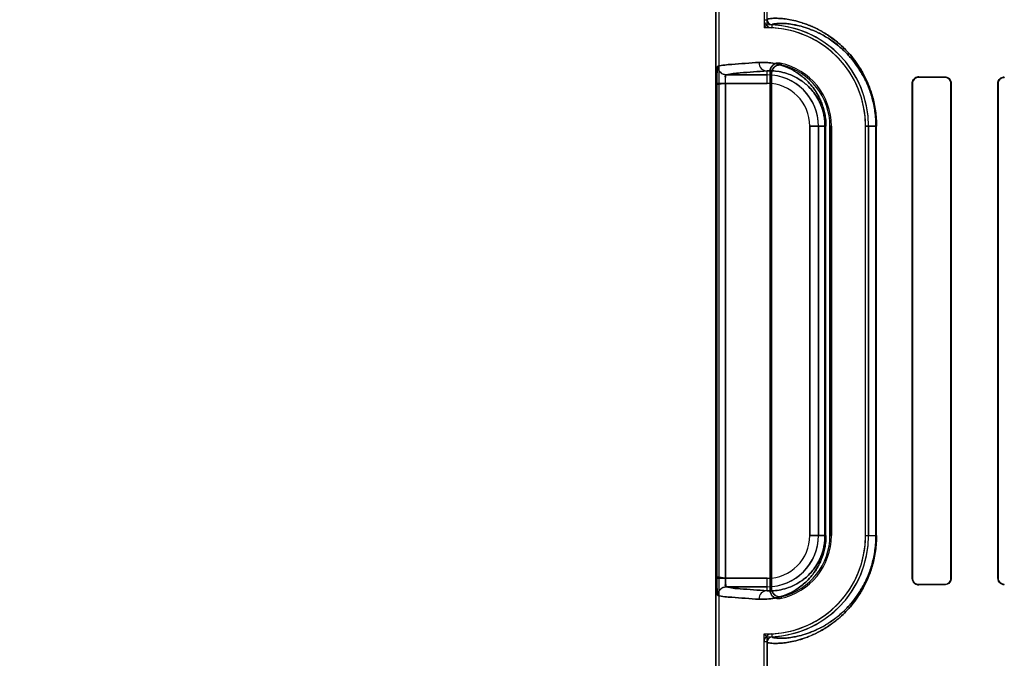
# Model space of a CAD drawing. Header units: millimetres. Extents: x 0 to 297, y 0 to 210.
# Tile 130 of 256: x 55.967 to 56.313, y 157.029 to 157.253. Entities that reach past the tile are written whole.
import ezdxf

# ---------------------------------------------------------------- set-up
doc = ezdxf.new("R2010")
doc.units = ezdxf.units.MM
doc.header["$LTSCALE"] = 16.335
doc.layers.get('0').update_dxf_attribs({"linetype": 'CONTINUOUS'})
for name, color, linetype in [('AXES_REF', 7, 'CONTINUOUS'), ('INTFCLR_1', 7, 'CONTINUOUS'), ('INTFCLR_72935', 7, 'CONTINUOUS')]:
    doc.layers.add(name, color=color, linetype=linetype)

msp = doc.modelspace()

# ---------------------------------------------------------------- linework, layer by layer
at = {"color": 7, "linetype": 'Continuous'}
for radius in [5.8174969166, 5.817, 5.7797484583]:
    msp.add_circle((57.454730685, 154.8339782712), radius, dxfattribs=at)
msp.add_arc((57.454730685, 154.8339782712), 5.76, 278.2771290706, 261.7228709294, dxfattribs=at)
at = {"layer": 'AXES_REF', "color": 9, "linetype": 'Continuous'}
for radius in [5.3067073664, 3.5571461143]:
    msp.add_circle((57.454730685, 154.8339782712), radius, dxfattribs=at)
at = {"layer": 'AXES_REF', "color": 7, "linetype": 'Continuous'}
msp.add_arc((57.454730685, 154.8339782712), 5.892, 143.2753836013, 36.7246163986, dxfattribs=at)
at = {"layer": 'INTFCLR_1', "color": 6, "linetype": 'Continuous'}
for p, q in [((56.2116317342, 158.5359697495), (56.2116317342, 156.9339697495)), ((56.2126896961, 158.5359798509), (56.2126896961, 156.9339697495)), ((56.23068969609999, 157.2351904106), (56.23068969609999, 157.0527490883)), ((56.23121462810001, 157.0534073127), (56.23121462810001, 157.2345321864)), ((56.2806607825, 157.0569697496), (56.2806607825, 157.2309697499)), ((56.2807695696, 157.0569697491), (56.2807695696, 157.2309697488)), ((56.2942991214, 157.2309697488), (56.2942991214, 157.0569697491)), ((56.29439750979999, 157.2309697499), (56.29439750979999, 157.0569697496)), ((56.3107968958, 157.0569697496), (56.3107968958, 157.2309697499)), ((56.3108878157, 157.0569697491), (56.3108878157, 157.2309697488)), ((56.25173739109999, 157.2159697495), (56.25173739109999, 157.0719697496)), ((56.25226232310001, 157.0719697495), (56.25226232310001, 157.2159697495)), ((56.26426232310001, 157.0719697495), (56.26426232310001, 157.2159697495)), ((56.265320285, 157.2159697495), (56.265320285, 157.0719697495)), ((56.2285737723, 156.9339697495), (56.2285737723, 157.0345241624)), ((56.2296317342, 157.0345241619), (56.2296317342, 156.9339697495))]:
    msp.add_line(p, q, dxfattribs=at)
at = {"layer": 'INTFCLR_1', "color": 9, "linetype": 'Continuous'}
for p, q in [((56.2285737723, 157.2534152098), (56.2296317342, 157.2534152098)), ((56.23134532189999, 157.2516171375), (56.2312945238, 157.2505603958)), ((56.2152981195, 157.2340212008), (56.2296317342, 157.2340212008)), ((56.2296317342, 157.2310216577), (56.2296317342, 157.2353678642)), ((56.2119781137, 157.2310216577), (56.2119781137, 157.0569178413)), ((56.2296317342, 157.2310216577), (56.2119781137, 157.2310216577)), ((56.21497497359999, 157.0569178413), (56.21497497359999, 157.2310216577)), ((56.28076956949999, 157.2309697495), (56.2806607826, 157.2309697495)), ((56.2830629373, 157.233359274), (56.2830629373, 157.2332528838)), ((56.2920629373, 157.2332148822), (56.2920629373, 157.2333150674)), ((56.29439750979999, 157.2309697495), (56.2942991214, 157.2309697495)), ((56.3108878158, 157.2309697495), (56.3107968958, 157.2309697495)), ((56.3130629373, 157.2332271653), (56.3130629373, 157.2331374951)), ((56.2446836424, 157.0719697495), (56.2446836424, 157.2159697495)), ((56.2503559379, 157.2159697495), (56.2446836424, 157.2159697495)), ((56.2476831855, 157.2159697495), (56.2476831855, 157.0719697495)), ((56.2500053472, 157.2159697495), (56.2500053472, 157.0719697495)), ((56.2503559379, 157.0719697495), (56.2503559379, 157.2159697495)), ((56.25226232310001, 157.2159697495), (56.25173739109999, 157.2159697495)), ((56.26426232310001, 157.2159697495), (56.2681525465, 157.2159697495)), ((56.2679312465, 157.2159697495), (56.2679312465, 157.0719697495)), ((56.2681525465, 157.0719697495), (56.2681525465, 157.2159697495)), ((56.2446836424, 157.0719697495), (56.2503559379, 157.0719697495)), ((56.25173739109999, 157.0719697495), (56.25226232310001, 157.0719697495)), ((56.26426232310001, 157.0719697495), (56.2681525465, 157.0719697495)), ((56.2806607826, 157.0569697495), (56.28076956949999, 157.0569697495)), ((56.2942991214, 157.0569697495), (56.29439750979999, 157.0569697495)), ((56.3107968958, 157.0569697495), (56.3108878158, 157.0569697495)), ((56.21497497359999, 157.0569178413), (56.2296317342, 157.0569178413)), ((56.2296317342, 157.0539182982), (56.2152981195, 157.0539182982)), ((56.2296317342, 157.0525716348), (56.2296317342, 157.0569178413)), ((56.2830629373, 157.0546866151), (56.2830629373, 157.054580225)), ((56.2920629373, 157.0546244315), (56.2920629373, 157.0547246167)), ((56.3130629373, 157.0548020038), (56.3130629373, 157.0547123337)), ((56.2312944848, 157.0373791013), (56.2313452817, 157.0363223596)), ((56.2296317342, 157.0345242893), (56.2285737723, 157.0345242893))]:
    msp.add_line(p, q, dxfattribs=at)
at = {"layer": 'INTFCLR_1', "color": 7, "linetype": 'Continuous'}
for p, q in [((56.21497497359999, 157.0569178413), (56.21197682, 157.0574974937)), ((56.2119781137, 157.0569178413), (56.21497497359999, 157.0569178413))]:
    msp.add_line(p, q, dxfattribs=at)
for points in [[(56.2823319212, 157.2331361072), (56.2824069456, 157.2331596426), (56.2824836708, 157.2331808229), (56.2825620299, 157.2331995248), (56.2826419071, 157.2332156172), (56.2827232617, 157.233228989), (56.28280613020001, 157.2332395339), (56.28289045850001, 157.233247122), (56.2829760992, 157.2332516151), (56.2830629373, 157.2332528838)], [(56.2830629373, 157.0546866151), (56.2829812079, 157.0546877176), (56.2828987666, 157.0546917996), (56.2828157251, 157.0546989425), (56.2827315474, 157.0547093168), (56.2826470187, 157.0547229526), (56.2825642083, 157.0547394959), (56.2824838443, 157.0547586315), (56.2824053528, 157.0547803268), (56.2823288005, 157.0548044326)]]:
    msp.add_lwpolyline(points, dxfattribs=at)
at = {"layer": 'INTFCLR_1', "color": 6, "linetype": 'Continuous'}
for centre, radius, start, end in [((56.2314318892, 157.2534152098), 0.0028581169, 179.999984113, 267.2452071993), ((56.2314318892, 157.2534152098), 0.001800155, 180, 267.24443316), ((56.2296317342, 157.2159697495), 0.03568855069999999, 2.350000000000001e-08, 87.2478819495), ((56.2296317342, 157.2159697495), 0.0346305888, 1.4556e-06, 87.24788270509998), ((56.2296317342, 157.2159697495), 0.0226305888, 2.2274e-06, 78.1110819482), ((56.2296317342, 157.2159697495), 0.0221056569, 1.409e-07, 76.16476393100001), ((56.2296317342, 157.0719697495), 0.0346305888, 272.751989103, 359.9999986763), ((56.2296317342, 157.0719697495), 0.03568855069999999, 272.7520534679, 360), ((56.2296317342, 157.0719697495), 0.0226305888, 281.8889180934, 359.9999979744), ((56.2296317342, 157.0719697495), 0.0221056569, 283.8352360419, 2.366e-07), ((56.2314318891, 157.0345242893), 0.0028581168, 92.7563437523, 180.000016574), ((56.2314318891, 157.0345242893), 0.0018001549, 92.75634638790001, 180)]:
    msp.add_arc(centre, radius, start, end, dxfattribs=at)
at = {"layer": 'INTFCLR_1', "color": 9, "linetype": 'Continuous'}
for centre, radius, start, end in [((56.19201062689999, 157.1987404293), 0.05777741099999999, 42.0440516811, 42.95981976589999), ((56.2296317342, 157.2159697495), 0.0180514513, 4.199999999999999e-09, 90.00000000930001), ((56.19220081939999, 157.2039572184), 0.049567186, 38.0856590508, 39.0588528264), ((56.2296317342, 157.2159697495), 0.0150519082, 2.598e-07, 89.99999993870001), ((56.2296317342, 157.0719697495), 0.0180514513, 269.9999999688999, 360), ((56.2296317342, 157.0719697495), 0.0150519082, 270.0000000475, 359.9999997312), ((56.19220081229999, 157.0839822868), 0.0495671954, 320.9411467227, 321.9143403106), ((56.1920105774, 157.0891991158), 0.0577774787, 317.0401802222, 317.9559472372)]:
    msp.add_arc(centre, radius, start, end, dxfattribs=at)
at = {"layer": 'INTFCLR_1', "color": 6, "linetype": 'Continuous'}
for centre, major_axis, start_param, end_param in [((56.5425629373, 157.2339697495), (0.312931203, 0), -2.5485709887, -2.4989177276), ((56.5425629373, 157.2339697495), (0.330931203, 0), -2.4721230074, -2.4294368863), ((56.5425629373, 157.0539697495), (0.330931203, 0), 2.4294368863, 2.4721230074), ((56.5425629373, 157.0539697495), (0.312931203, 0), 2.4989177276, 2.5485709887)]:
    msp.add_ellipse(centre, major_axis=major_axis, ratio=0.0034906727, start_param=start_param, end_param=end_param, dxfattribs=at)
at = {"layer": 'INTFCLR_1', "color": 9, "linetype": 'Continuous'}
for points, knots in [([(56.2296317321, 157.2534153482), (56.2296317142, 157.25349852), (56.2299255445, 157.2536642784), (56.2308105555, 157.2538389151), (56.23230026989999, 157.25393599), (56.2341959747, 157.2538768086), (56.2361955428, 157.2536825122), (56.2385597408, 157.2532821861), (56.2407522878, 157.2527332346), (56.2426814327, 157.2521200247), (56.2448732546, 157.2513114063), (56.2478326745, 157.2499601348), (56.2508378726, 157.248170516), (56.2533633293, 157.2463424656), (56.25538617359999, 157.2446621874), (56.25744550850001, 157.2426846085), (56.2595156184, 157.2403614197), (56.26118051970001, 157.2381400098), (56.2624793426, 157.236135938), (56.2638069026, 157.233849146), (56.265012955, 157.2313313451), (56.26605715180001, 157.2285848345), (56.2667684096, 157.2263096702), (56.2673617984, 157.2238809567), (56.26796580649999, 157.2204349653), (56.2681525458, 157.2177647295), (56.2681525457, 157.2159697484)], [0, 0, 0, 0, 0.0041251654, 0.0132567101, 0.04827247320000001, 0.0750913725, 0.1081005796, 0.1475768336, 0.1940064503, 0.2200398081, 0.2479521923, 0.3098400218, 0.3811074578, 0.4210144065, 0.464380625, 0.5114269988, 0.5624909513, 0.6185507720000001, 0.6489188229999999, 0.6808977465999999, 0.7496560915, 0.7870631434, 0.8265668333, 0.8678076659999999, 0.9109723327, 1, 1, 1, 1]), ([(56.23134532, 157.2516171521), (56.2313444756, 157.2518662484), (56.2326654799, 157.2520211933), (56.2337980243, 157.2521525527), (56.2356954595, 157.2520996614), (56.2375616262, 157.2519246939), (56.2398159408, 157.2515504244), (56.24189369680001, 157.2510334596), (56.2437255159, 157.2504535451), (56.24580687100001, 157.2496872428), (56.248618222, 157.2484037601), (56.251472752, 157.2467012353), (56.2538720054, 157.2449605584), (56.2557943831, 157.2433593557), (56.257751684, 157.2414739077), (56.2597194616, 157.239258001), (56.2613019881, 157.2371387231), (56.2625366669, 157.2352263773), (56.263799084, 157.2330433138), (56.2649458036, 157.2306396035), (56.2659386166, 157.2280174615), (56.26661497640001, 157.2258448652), (56.2671792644, 157.2235254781), (56.2677536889, 157.2202342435), (56.2679312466, 157.2176841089), (56.2679312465, 157.2159697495)], [0, 0, 0, 0, 0.0129830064, 0.0479078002, 0.0746296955, 0.1075211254, 0.1468646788, 0.1931532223, 0.219115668, 0.2469589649, 0.3087206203, 0.3798923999, 0.4197701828, 0.4631247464, 0.5101820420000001, 0.5612851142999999, 0.6174192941, 0.6478406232, 0.6798849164, 0.7488132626, 0.7863275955, 0.8259541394, 0.8673319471, 0.9106473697, 1, 1, 1, 1]), ([(56.2123042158, 157.2370207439), (56.2138943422, 157.2374515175), (56.2187641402, 157.2378181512), (56.2235762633, 157.238191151), (56.2267689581, 157.2383674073)], [0, 0, 0, 0, 0.3400295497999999, 1, 1, 1, 1]), ([(56.2267689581, 157.2383674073), (56.2276775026, 157.2384175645), (56.2295802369, 157.2384041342), (56.2325434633, 157.2379992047), (56.23572086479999, 157.2371014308), (56.2384433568, 157.2358528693), (56.2406753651, 157.2344636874), (56.2424329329, 157.2331257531), (56.244189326, 157.231480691), (56.2459125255, 157.2294619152), (56.2472347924, 157.2274562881), (56.2482107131, 157.2255873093), (56.24890509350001, 157.2239707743), (56.2495066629, 157.2221825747), (56.2499783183, 157.2202351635), (56.2502849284, 157.2181452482), (56.250355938, 157.2167056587), (56.2503559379, 157.2159697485)], [0, 0, 0, 0, 0.0750554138, 0.1564841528, 0.2459854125, 0.3464640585, 0.4023384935, 0.4625915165, 0.5283646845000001, 0.6004622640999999, 0.6810443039, 0.7258982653, 0.7742486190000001, 0.8260106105, 0.8813405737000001, 0.9392984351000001, 1, 1, 1, 1]), ([(56.2267689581, 157.2383674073), (56.2267727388, 157.2376082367), (56.2273555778, 157.2360503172), (56.2288970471, 157.2353718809), (56.2296317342, 157.2353678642)], [0, 0, 0, 0, 0.5081941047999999, 1, 1, 1, 1]), ([(56.2296317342, 157.2353678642), (56.22646793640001, 157.2351916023), (56.221699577, 157.2348187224), (56.2168731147, 157.2344518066), (56.2152981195, 157.2340212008)], [0, 0, 0, 0, 0.659940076, 1, 1, 1, 1]), ([(56.2296317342, 157.2353678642), (56.2304116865, 157.2354177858), (56.2320471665, 157.2354198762), (56.234598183, 157.2350869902), (56.2373383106, 157.2343248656), (56.2396891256, 157.2332529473), (56.2416177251, 157.2320548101), (56.24313882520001, 157.2308972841), (56.2446595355, 157.2294711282), (56.2461529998, 157.2277175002), (56.2472984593, 157.2259741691), (56.2481444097, 157.224348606), (56.2487466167, 157.2229414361), (56.2492684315, 157.2213837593), (56.2496777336, 157.219686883), (56.24994371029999, 157.2178658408), (56.2500053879, 157.2166112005), (56.2500053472, 157.2159697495)], [0, 0, 0, 0, 0.0744477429, 0.1553151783, 0.2443339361, 0.3444117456, 0.4002041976, 0.4603600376, 0.5261873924, 0.5984175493, 0.6792891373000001, 0.724268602, 0.7728488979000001, 0.8249350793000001, 0.8805719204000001, 0.9388974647, 1, 1, 1, 1]), ([(56.2503559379, 157.0719697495), (56.2503559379, 157.0712418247), (56.2502858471, 157.0698052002), (56.2499817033, 157.0677214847), (56.2495110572, 157.0657728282), (56.2489134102, 157.0639909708), (56.2482232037, 157.062379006), (56.2474683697, 157.0609281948), (56.2466676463, 157.0596221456), (56.24558988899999, 157.0580997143), (56.2441923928, 157.0564622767), (56.2424393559, 157.054819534), (56.2406892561, 157.0534855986), (56.2384634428, 157.0520977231), (56.23574565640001, 157.0508471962), (56.23303170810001, 157.0500768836), (56.2309789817, 157.0497263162), (56.2290825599, 157.0495319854), (56.2276797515, 157.0495218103), (56.2267689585, 157.0495720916)], [0, 0, 0, 0, 0.0600375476, 0.1184073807, 0.1734336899, 0.2251567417, 0.2732358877, 0.317912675, 0.3599266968, 0.3994875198, 0.4716710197, 0.5370331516, 0.5972817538, 0.6528632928, 0.7531314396, 0.8428522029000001, 0.8846845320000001, 0.924765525, 1, 1, 1, 1]), ([(56.2681525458, 157.0719697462), (56.2681525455, 157.070176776), (56.2679662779, 157.0675102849), (56.2673641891, 157.0640707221), (56.2667735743, 157.0616491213), (56.2660654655, 157.0593789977), (56.2650253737, 157.0566371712), (56.263823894, 157.054123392), (56.2625011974, 157.051839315), (56.26120253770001, 157.0498304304), (56.25983515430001, 157.048002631), (56.2584219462, 157.0463504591), (56.2570711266, 157.0448955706), (56.25481524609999, 157.042728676), (56.2516038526, 157.0402265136), (56.2483661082, 157.0382959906), (56.2459411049, 157.0371154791), (56.2437837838, 157.0361990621), (56.2412908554, 157.0353405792), (56.2385446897, 157.0346538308), (56.2361719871, 157.0342536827), (56.2341689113, 157.0340607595), (56.2322785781, 157.0340040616), (56.2307989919, 157.0341022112), (56.2299206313, 157.0342768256), (56.229631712, 157.0344419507), (56.22963173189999, 157.0345241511)], [0, 0, 0, 0, 0.08893025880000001, 0.1320108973, 0.1731077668, 0.21246825, 0.2498811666, 0.3184911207, 0.3503407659, 0.3807521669, 0.4370994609, 0.4633826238, 0.4885643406, 0.5355429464, 0.6183983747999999, 0.6898525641, 0.722078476, 0.7521177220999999, 0.8060655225, 0.8526625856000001, 0.8923367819, 0.9253917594, 0.9521384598, 0.9869002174, 0.9959229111, 1, 1, 1, 1]), ([(56.2500053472, 157.0719697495), (56.2500053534, 157.0713352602), (56.2499445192, 157.0700831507), (56.2496806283, 157.0682673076), (56.2492722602, 157.066569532), (56.2487538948, 157.0650177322), (56.2481552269, 157.0636143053), (56.2473091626, 157.0619822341), (56.2461596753, 157.0602297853), (56.2446620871, 157.0584712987), (56.2431442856, 157.0570471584), (56.2416297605, 157.0558931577), (56.2397064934, 157.0546961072), (56.2373595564, 157.0536224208), (56.2346155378, 157.0528555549), (56.2320557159, 157.0525197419), (56.23041361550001, 157.0525215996), (56.2296317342, 157.0525716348)], [0, 0, 0, 0, 0.0604394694, 0.1191901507, 0.1745415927, 0.2265538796, 0.274859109, 0.3197301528, 0.4015414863, 0.4738574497, 0.5392651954, 0.5994277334, 0.6549322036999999, 0.7548092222, 0.844057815, 0.9253680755, 1, 1, 1, 1]), ([(56.2679312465, 157.0719697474), (56.2679312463, 157.0702573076), (56.2677541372, 157.067710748), (56.2671815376, 157.0644256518), (56.2666198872, 157.0621130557), (56.2659465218, 157.0599452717), (56.26495761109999, 157.0573275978), (56.2638152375, 157.0549277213), (56.2625574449, 157.0527472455), (56.2613229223, 157.050830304), (56.2600230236, 157.0490863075), (56.25867945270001, 157.0475101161), (56.2573956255, 157.0461227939), (56.2552522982, 157.0440575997), (56.2522011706, 157.0416740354), (56.2491245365, 157.0398367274), (56.2468207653, 157.0387149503), (56.2447724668, 157.0378454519), (56.2424046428, 157.0370326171), (56.2398016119, 157.0363857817), (56.23753925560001, 157.0360117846), (56.2356697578, 157.0358379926), (56.23377805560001, 157.0357880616), (56.2326516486, 157.0359182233), (56.23134447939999, 157.0360762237), (56.23134531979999, 157.0363223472)], [0, 0, 0, 0, 0.0892547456, 0.1324857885, 0.1737191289, 0.2132020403, 0.2507223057, 0.3195020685, 0.3514169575, 0.3818818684, 0.4383041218, 0.4646109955, 0.4898084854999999, 0.536797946, 0.6196125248, 0.6909709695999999, 0.7231361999, 0.7531094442, 0.8069168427, 0.8533721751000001, 0.8929128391, 0.9258497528, 0.9524996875, 0.9871716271, 1, 1, 1, 1]), ([(56.2152981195, 157.0539182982), (56.21687313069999, 157.0534877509), (56.2216995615, 157.0531207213), (56.22646793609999, 157.0527478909), (56.2296317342, 157.0525716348)], [0, 0, 0, 0, 0.3400599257, 1, 1, 1, 1]), ([(56.2267689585, 157.0495720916), (56.22357626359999, 157.049748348), (56.2187641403, 157.0501213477), (56.2138943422, 157.0504879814), (56.21230421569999, 157.0509187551)], [0, 0, 0, 0, 0.6599704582, 1, 1, 1, 1]), ([(56.2296317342, 157.0525716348), (56.22889704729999, 157.052567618), (56.2273555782, 157.0518891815), (56.2267727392, 157.0503312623), (56.2267689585, 157.0495720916)], [0, 0, 0, 0, 0.4918058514, 1, 1, 1, 1])]:
    msp.add_open_spline(points, degree=3, knots=knots, dxfattribs=at)
at = {"layer": 'INTFCLR_1', "color": 7, "linetype": 'Continuous'}
for points, knots in [([(56.2123409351, 157.2370587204), (56.21222276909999, 157.2371994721), (56.2121172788, 157.2359479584), (56.2120463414, 157.2352051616), (56.2119883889, 157.233111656), (56.2119781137, 157.2317801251), (56.2119781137, 157.2310216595)], [0, 0, 0, 0, 0.090819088, 0.3065073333, 0.6251820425, 1, 1, 1, 1]), ([(56.2119781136, 157.2310216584), (56.2119781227, 157.2315762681), (56.2119866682, 157.2326425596), (56.2120170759, 157.2346476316), (56.2121314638, 157.2360926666), (56.21230421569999, 157.2370207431)], [0, 0, 0, 0, 0.2766754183, 0.5320076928, 1, 1, 1, 1]), ([(56.2152981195, 157.2340212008), (56.21453430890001, 157.2340220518), (56.2129434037, 157.2346643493), (56.2123050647, 157.2362559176), (56.2123042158, 157.2370207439)], [0, 0, 0, 0, 0.4996677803, 1, 1, 1, 1]), ([(56.2123409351, 157.2370587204), (56.2123372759, 157.2362886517), (56.2129656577, 157.2346825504), (56.2145688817, 157.2340365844), (56.2153344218, 157.2340402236)], [0, 0, 0, 0, 0.5014745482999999, 1, 1, 1, 1]), ([(56.21497497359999, 157.2310216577), (56.2149749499, 157.2315237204), (56.21514005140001, 157.2323281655), (56.2147958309, 157.2339527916), (56.2152981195, 157.2340212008)], [0, 0, 0, 0, 0.4975901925, 1, 1, 1, 1]), ([(56.21497497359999, 157.2310216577), (56.2149749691, 157.2312146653), (56.2149788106, 157.2319692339), (56.2150468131, 157.2330247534), (56.21511619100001, 157.2336722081), (56.2152597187, 157.2340845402), (56.2153344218, 157.2340402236)], [0, 0, 0, 0, 0.1877948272, 0.7473227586, 0.9154867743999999, 1, 1, 1, 1]), ([(56.2807695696, 157.2309697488), (56.2807694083, 157.2314774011), (56.2811726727, 157.232685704), (56.2824042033, 157.2332418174), (56.2830629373, 157.233252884)], [0, 0, 0, 0, 0.4352004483, 1, 1, 1, 1]), ([(56.21197682, 157.0574974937), (56.21197509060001, 157.0571111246), (56.211979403, 157.0561601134), (56.2119919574, 157.0548670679), (56.2120208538, 157.0536545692), (56.21206773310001, 157.0525853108), (56.2121074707, 157.0516830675), (56.2122137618, 157.0511425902), (56.2122556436, 157.0509319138), (56.21230421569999, 157.0509187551)], [0, 0, 0, 0, 0.1753970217, 0.4315905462, 0.5876692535, 0.7243269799, 0.9227195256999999, 0.9771554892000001, 1, 1, 1, 1]), ([(56.2830629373, 157.0546866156), (56.28251324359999, 157.0546942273), (56.2813014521, 157.0551231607), (56.2807665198, 157.0563517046), (56.2807695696, 157.0569697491)], [0, 0, 0, 0, 0.4707545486, 1, 1, 1, 1]), ([(56.21230421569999, 157.0509187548), (56.2121883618, 157.0514196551), (56.2120282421, 157.0525965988), (56.2120016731, 157.0546062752), (56.2119781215, 157.0561003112), (56.2119781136, 157.0569178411)], [0, 0, 0, 0, 0.2545335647, 0.5924214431, 1, 1, 1, 1])]:
    msp.add_open_spline(points, degree=3, knots=knots, dxfattribs=at)
at = {"layer": 'INTFCLR_1', "color": 6, "linetype": 'Continuous'}
for points, knots in [([(56.2342939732, 157.2381148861), (56.23382405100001, 157.2382138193), (56.2328193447, 157.2381785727), (56.23125049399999, 157.2372936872), (56.2306896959, 157.2359716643), (56.2306896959, 157.2351904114)], [0, 0, 0, 0, 0.2757365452, 0.5514172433, 1, 1, 1, 1]), ([(56.23121462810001, 157.2345321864), (56.23121462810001, 157.2350220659), (56.2314649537, 157.2360144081), (56.2326942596, 157.2373783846), (56.23414317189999, 157.2376248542), (56.2349178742, 157.2374340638)], [0, 0, 0, 0, 0.2761842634, 0.5501881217, 1, 1, 1, 1]), ([(56.2806607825, 157.2309697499), (56.2806607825, 157.231444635), (56.2810234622, 157.2326918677), (56.28231979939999, 157.2333631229), (56.2830629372, 157.2333592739)], [0, 0, 0, 0, 0.3898786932, 1, 1, 1, 1]), ([(56.2920629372, 157.2333150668), (56.2925702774, 157.2333127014), (56.29379424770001, 157.2329095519), (56.29439750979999, 157.2316535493), (56.29439750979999, 157.2309697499)], [0, 0, 0, 0, 0.425931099, 1, 1, 1, 1]), ([(56.2920629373, 157.2332148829), (56.2925316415, 157.2332129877), (56.2937004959, 157.2328456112), (56.2942991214, 157.2316407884), (56.2942991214, 157.2309697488)], [0, 0, 0, 0, 0.4112384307, 1, 1, 1, 1]), ([(56.3107968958, 157.2309697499), (56.3107968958, 157.2314618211), (56.3111849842, 157.2326484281), (56.31240264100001, 157.233229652), (56.3130629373, 157.2332271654)], [0, 0, 0, 0, 0.4270071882, 1, 1, 1, 1]), ([(56.3108878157, 157.2309697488), (56.3108878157, 157.2315165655), (56.3113435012, 157.2326702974), (56.3125013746, 157.233139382), (56.3130629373, 157.2331374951)], [0, 0, 0, 0, 0.4933465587, 1, 1, 1, 1]), ([(56.2830629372, 157.0545802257), (56.2826003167, 157.0545778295), (56.281354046, 157.0549213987), (56.2806607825, 157.0562152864), (56.2806607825, 157.0569697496)], [0, 0, 0, 0, 0.3801089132, 1, 1, 1, 1]), ([(56.29439750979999, 157.0569697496), (56.29439750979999, 157.0564831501), (56.2940218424, 157.0552616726), (56.2927663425, 157.0546277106), (56.2920629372, 157.0546244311)], [0, 0, 0, 0, 0.4089028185, 1, 1, 1, 1]), ([(56.2942991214, 157.0569697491), (56.2942991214, 157.0564864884), (56.2939210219, 157.0553130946), (56.2927202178, 157.0547272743), (56.2920629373, 157.0547246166)], [0, 0, 0, 0, 0.4237097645, 1, 1, 1, 1]), ([(56.3130629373, 157.0547123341), (56.3126008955, 157.0547105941), (56.31141959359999, 157.0550627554), (56.3107968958, 157.0562812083), (56.3107968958, 157.0569697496)], [0, 0, 0, 0, 0.4015735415, 1, 1, 1, 1]), ([(56.3130629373, 157.0548020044), (56.3125005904, 157.0548001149), (56.3113425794, 157.0552701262), (56.3108878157, 157.0564237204), (56.3108878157, 157.0569697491)], [0, 0, 0, 0, 0.5073626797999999, 1, 1, 1, 1]), ([(56.21230421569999, 157.0509187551), (56.2123050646, 157.0516835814), (56.2129434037, 157.0532751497), (56.21453430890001, 157.0539174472), (56.2152981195, 157.0539182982)], [0, 0, 0, 0, 0.5003322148, 1, 1, 1, 1]), ([(56.2152981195, 157.0539182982), (56.2148040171, 157.0539853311), (56.21512652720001, 157.0556042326), (56.21497180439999, 157.0564069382), (56.21497497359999, 157.0569178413)], [0, 0, 0, 0, 0.4939159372, 1, 1, 1, 1]), ([(56.2306896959, 157.0527490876), (56.2306896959, 157.0522688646), (56.2309311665, 157.0512929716), (56.2321202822, 157.0499400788), (56.2335294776, 157.0496636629), (56.2342939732, 157.049824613)], [0, 0, 0, 0, 0.2757362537, 0.5514164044, 1, 1, 1, 1]), ([(56.2349178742, 157.0505054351), (56.2344422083, 157.0503882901), (56.2334187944, 157.050394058), (56.2318004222, 157.0512615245), (56.23121462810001, 157.052609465), (56.23121462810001, 157.0534073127)], [0, 0, 0, 0, 0.2761837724, 0.5501894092, 1, 1, 1, 1])]:
    msp.add_open_spline(points, degree=3, knots=knots, dxfattribs=at)
at = {"layer": 'INTFCLR_1', "color": 7, "linetype": 'Continuous'}
for points in [[(56.28076956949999, 157.2309697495), (56.2807695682, 157.2314965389), (56.2808167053, 157.2322861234), (56.2813165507, 157.2324524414)], [(56.2823288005, 157.0548044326), (56.2818368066, 157.054968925), (56.281109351, 157.0552526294), (56.2811093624, 157.055771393)]]:
    msp.add_open_spline(points, degree=3, dxfattribs=at)
at = {"layer": 'INTFCLR_72935', "color": 6, "linetype": 'Continuous'}
for p, q in [((56.2116317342, 156.9339697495), (56.2116317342, 158.5359697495)), ((56.2126896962, 158.5359899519), (56.2126896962, 156.9339697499)), ((56.2285737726, 157.9793553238), (56.2285737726, 157.250584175)), ((56.2296317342, 157.2516583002), (56.2296317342, 157.9782811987)), ((56.23068969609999, 157.0527490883), (56.23068969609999, 157.2351904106)), ((56.23121462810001, 157.2345321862), (56.23121462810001, 157.0534073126)), ((56.2806607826, 157.2309697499), (56.2806607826, 157.0569697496)), ((56.28076956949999, 157.2309697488), (56.28076956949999, 157.0569697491)), ((56.2942991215, 157.0569697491), (56.2942991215, 157.2309697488)), ((56.2943975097, 157.0569697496), (56.2943975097, 157.2309697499)), ((56.3107968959, 157.2309697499), (56.3107968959, 157.0569697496)), ((56.3108878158, 157.2309697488), (56.3108878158, 157.0569697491)), ((56.25173739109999, 157.0719697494), (56.25173739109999, 157.2159697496)), ((56.25226232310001, 157.2159697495), (56.25226232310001, 157.0719697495)), ((56.2642623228, 157.0719697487), (56.2642623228, 157.2159697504)), ((56.265320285, 157.0719697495), (56.265320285, 157.2159697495)), ((56.2285737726, 156.9339697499), (56.2285737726, 157.037355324)), ((56.2296317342, 156.9339697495), (56.2296317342, 157.0362811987))]:
    msp.add_line(p, q, dxfattribs=at)
at = {"layer": 'INTFCLR_72935', "color": 9, "linetype": 'Continuous'}
for p, q in [((56.2296317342, 157.2340212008), (56.2152981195, 157.2340212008)), ((56.2296317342, 157.2310216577), (56.2296317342, 157.2353678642)), ((56.2119781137, 157.2310216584), (56.2119781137, 157.0569178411)), ((56.21497497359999, 157.2310216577), (56.21497497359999, 157.0569178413)), ((56.21497497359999, 157.2310216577), (56.2296317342, 157.2310216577)), ((56.2806607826, 157.2309697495), (56.28076956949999, 157.2309697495)), ((56.2830629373, 157.2332528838), (56.2830629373, 157.233359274)), ((56.2920629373, 157.2333150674), (56.2920629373, 157.2332148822)), ((56.2942991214, 157.2309697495), (56.29439750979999, 157.2309697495)), ((56.3107968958, 157.2309697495), (56.3108878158, 157.2309697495)), ((56.3130629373, 157.2331374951), (56.3130629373, 157.2332271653)), ((56.2446836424, 157.2159697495), (56.2446836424, 157.0719697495)), ((56.2446836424, 157.2159697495), (56.2503559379, 157.2159697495)), ((56.2476831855, 157.0719697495), (56.2476831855, 157.2159697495)), ((56.2500053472, 157.0719697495), (56.2500053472, 157.2159697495)), ((56.250355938, 157.0719697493), (56.250355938, 157.2159697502)), ((56.25173739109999, 157.2159697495), (56.25226232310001, 157.2159697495)), ((56.2681525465, 157.2159697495), (56.26426232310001, 157.2159697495)), ((56.2679312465, 157.0719697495), (56.2679312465, 157.2159697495)), ((56.2681525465, 157.0719697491), (56.2681525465, 157.2159697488)), ((56.2503559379, 157.0719697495), (56.2446836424, 157.0719697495)), ((56.25226232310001, 157.0719697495), (56.25173739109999, 157.0719697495)), ((56.26426232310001, 157.0719697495), (56.2681525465, 157.0719697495)), ((56.28076956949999, 157.0569697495), (56.2806607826, 157.0569697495)), ((56.29439750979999, 157.0569697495), (56.2942991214, 157.0569697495)), ((56.3108878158, 157.0569697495), (56.3107968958, 157.0569697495)), ((56.2296317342, 157.0569178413), (56.2119781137, 157.0569178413)), ((56.2152981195, 157.0539182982), (56.2296317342, 157.0539182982)), ((56.2296317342, 157.0525716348), (56.2296317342, 157.0569178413)), ((56.2830629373, 157.054580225), (56.2830629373, 157.0546866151)), ((56.2920629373, 157.0547246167), (56.2920629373, 157.0546244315)), ((56.3130629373, 157.0547123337), (56.3130629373, 157.0548020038))]:
    msp.add_line(p, q, dxfattribs=at)
at = {"layer": 'INTFCLR_72935', "color": 7, "linetype": 'Continuous'}
for p, q in [((56.21497497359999, 157.2310216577), (56.21197682, 157.2304420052)), ((56.2119781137, 157.2310216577), (56.21497497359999, 157.2310216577))]:
    msp.add_line(p, q, dxfattribs=at)
for points in [[(56.2823178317, 157.233244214), (56.2823917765, 157.2332667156), (56.282467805, 157.2332871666), (56.282545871, 157.2333054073), (56.28262556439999, 157.2333212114), (56.2827071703, 157.2333345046), (56.2827916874, 157.2333452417), (56.2828793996, 157.2333531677), (56.2829698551, 157.2333579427), (56.2830629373, 157.233359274)], [(56.2830629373, 157.2332528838), (56.282981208, 157.2332517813), (56.2828987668, 157.2332476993), (56.2828157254, 157.2332405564), (56.2827315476, 157.2332301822), (56.282647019, 157.2332165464), (56.28256420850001, 157.2332000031), (56.2824838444, 157.2331808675), (56.2824053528, 157.2331591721), (56.2823288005, 157.2331350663)], [(56.3123156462, 157.2331028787), (56.3123925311, 157.2331279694), (56.3124711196, 157.23315052), (56.3125513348, 157.233170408), (56.3126330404, 157.2331875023), (56.3127161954, 157.2332016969), (56.3128008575, 157.2332128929), (56.3128869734, 157.2332209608), (56.3129743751, 157.2332257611), (56.3130629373, 157.2332271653)], [(56.2830629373, 157.054580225), (56.282970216, 157.0545815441), (56.282880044, 157.0545862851), (56.2827925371, 157.0545941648), (56.2827081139, 157.0546048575), (56.2826265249, 157.0546181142), (56.2825468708, 157.0546338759), (56.2824688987, 157.0546520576), (56.2823929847, 157.0546724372), (56.2823191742, 157.054694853)], [(56.2823319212, 157.0548033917), (56.2824069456, 157.0547798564), (56.2824836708, 157.054758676), (56.2825620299, 157.0547399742), (56.2826419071, 157.0547238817), (56.2827232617, 157.0547105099), (56.28280613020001, 157.054699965), (56.28289045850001, 157.054692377), (56.2829760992, 157.0546878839), (56.2830629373, 157.0546866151)]]:
    msp.add_lwpolyline(points, dxfattribs=at)
at = {"layer": 'INTFCLR_72935', "color": 6, "linetype": 'Continuous'}
for centre, radius, start, end in [((56.2994108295, 157.1818711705), 0.0986882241, 134.9967017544, 135.8720160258), ((56.2296317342, 157.2159697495), 0.03568855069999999, 0, 90), ((56.2296317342, 157.2159697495), 0.0346305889, 1.4556e-06, 91.7506537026), ((56.2296317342, 157.2159697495), 0.0226305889, 2.2274e-06, 78.1110819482), ((56.2296317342, 157.2159697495), 0.0221056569, 2.408e-07, 76.16476395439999), ((56.2296317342, 157.0719697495), 0.0346305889, 268.2493462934, 359.9999986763), ((56.2296317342, 157.0719697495), 0.03568855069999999, 270, 359.9999999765), ((56.2296317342, 157.0719697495), 0.0226305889, 281.8889180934, 359.9999979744), ((56.2296317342, 157.0719697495), 0.0221056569, 283.835236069, 359.9999998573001), ((56.2994108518, 157.1060683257), 0.0986882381, 224.1279737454, 225.0032880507)]:
    msp.add_arc(centre, radius, start, end, dxfattribs=at)
at = {"layer": 'INTFCLR_72935', "color": 9, "linetype": 'Continuous'}
for centre, radius, start, end in [((56.1920105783, 157.1987403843), 0.0577774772, 42.04405252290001, 42.9598195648), ((56.2296317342, 157.2159697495), 0.0180514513, 0, 89.99999998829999), ((56.19220081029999, 157.2039572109), 0.0495671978, 38.0856594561, 39.0588530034), ((56.2296317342, 157.2159697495), 0.0150519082, 2.598e-07, 89.99999993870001), ((56.2296317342, 157.0719697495), 0.0180514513, 270.000000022, 359.9999999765), ((56.2296317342, 157.0719697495), 0.0150519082, 270.0000000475, 359.9999997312), ((56.19220082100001, 157.0839822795), 0.0495671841, 320.9411469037, 321.914340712), ((56.19201062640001, 157.0891990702), 0.0577774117, 317.0401802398, 317.9559483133)]:
    msp.add_arc(centre, radius, start, end, dxfattribs=at)
at = {"layer": 'INTFCLR_72935', "color": 6, "linetype": 'Continuous'}
for centre, major_axis, start_param, end_param in [((56.5425629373, 157.2339697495), (0.312931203, 0), -2.5485709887, -2.4989177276), ((56.5425629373, 157.2339697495), (0.330931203, 0), -2.4721230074, -2.4294368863), ((56.5425629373, 157.0539697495), (0.330931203, 0), 2.4294368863, 2.4721230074), ((56.5425629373, 157.0539697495), (0.312931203, 0), 2.4989177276, 2.5485709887)]:
    msp.add_ellipse(centre, major_axis=major_axis, ratio=0.0034906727, start_param=start_param, end_param=end_param, dxfattribs=at)
at = {"layer": 'INTFCLR_72935', "color": 9, "linetype": 'Continuous'}
for points, knots in [([(56.2681525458, 157.2159697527), (56.2681525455, 157.217762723), (56.2679662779, 157.220429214), (56.2673641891, 157.2238687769), (56.2667735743, 157.2262903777), (56.2660654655, 157.2285605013), (56.2650253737, 157.2313023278), (56.263823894, 157.233816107), (56.2625011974, 157.2361001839), (56.26120253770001, 157.2381090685), (56.25983515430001, 157.239936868), (56.2584219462, 157.2415890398), (56.2570711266, 157.2430439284), (56.25481524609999, 157.2452108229), (56.2516038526, 157.2477129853), (56.2483661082, 157.2496435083), (56.2459411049, 157.2508240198), (56.2437837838, 157.2517404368), (56.2412908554, 157.2525989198), (56.2385446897, 157.2532856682), (56.2361719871, 157.2536858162), (56.2341689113, 157.2538787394), (56.2322785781, 157.2539354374), (56.2307989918, 157.2538372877), (56.2299206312, 157.2536626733), (56.229631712, 157.2534975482), (56.22963173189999, 157.2534153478)], [0, 0, 0, 0, 0.08893025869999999, 0.1320108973, 0.1731077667, 0.2124682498, 0.2498811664, 0.3184911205, 0.3503407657, 0.3807521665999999, 0.4370994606, 0.4633826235, 0.4885643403, 0.5355429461, 0.6183983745, 0.6898525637, 0.7220784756, 0.7521177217, 0.8060655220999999, 0.8526625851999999, 0.8923367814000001, 0.9253917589, 0.9521384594, 0.9869002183, 0.9959229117, 1, 1, 1, 1]), ([(56.2679312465, 157.2159697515), (56.2679312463, 157.2176821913), (56.2677541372, 157.2202287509), (56.2671815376, 157.2235138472), (56.2666198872, 157.2258264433), (56.2659465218, 157.2279942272), (56.26495761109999, 157.2306119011), (56.2638152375, 157.2330117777), (56.2625574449, 157.2351922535), (56.2613229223, 157.2371091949), (56.2600230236, 157.2388531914), (56.25867945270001, 157.2404293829), (56.2573956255, 157.241816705), (56.2552522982, 157.2438818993), (56.2522011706, 157.2462654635), (56.2491245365, 157.2481027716), (56.2468207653, 157.2492245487), (56.2447724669, 157.2500940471), (56.2424046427, 157.2509068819), (56.2398016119, 157.2515537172), (56.23753925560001, 157.2519277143), (56.2356697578, 157.2521015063), (56.23377805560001, 157.2521514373), (56.2326516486, 157.2520212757), (56.23134447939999, 157.2518632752), (56.23134531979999, 157.2516171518)], [0, 0, 0, 0, 0.0892547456, 0.1324857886, 0.173719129, 0.2132020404, 0.2507223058, 0.3195020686, 0.3514169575, 0.3818818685, 0.4383041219, 0.4646109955, 0.4898084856, 0.536797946, 0.6196125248, 0.6909709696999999, 0.7231361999, 0.7531094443, 0.8069168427, 0.8533721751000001, 0.8929128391, 0.9258497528, 0.9524996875, 0.9871716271, 1, 1, 1, 1]), ([(56.2267689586, 157.2383674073), (56.22357626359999, 157.238191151), (56.2187641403, 157.2378181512), (56.2138943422, 157.2374515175), (56.21230421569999, 157.2370207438)], [0, 0, 0, 0, 0.6599704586, 1, 1, 1, 1]), ([(56.2503559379, 157.2159697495), (56.2503559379, 157.2166976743), (56.2502858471, 157.2181342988), (56.2499817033, 157.2202180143), (56.2495110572, 157.2221666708), (56.2489134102, 157.2239485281), (56.2482232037, 157.2255604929), (56.2474683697, 157.2270113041), (56.2466676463, 157.2283173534), (56.24558988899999, 157.2298397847), (56.2441923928, 157.2314772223), (56.2424393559, 157.2331199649), (56.2406892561, 157.2344539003), (56.2384634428, 157.2358417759), (56.23574565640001, 157.2370923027), (56.23303170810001, 157.2378626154), (56.2309789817, 157.2382131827), (56.2290825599, 157.2384075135), (56.2276797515, 157.2384176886), (56.2267689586, 157.2383674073)], [0, 0, 0, 0, 0.0600375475, 0.1184073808, 0.1734336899, 0.2251567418, 0.2732358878, 0.3179126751, 0.3599266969, 0.3994875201, 0.47167102, 0.537033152, 0.5972817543, 0.6528632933, 0.7531314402, 0.8428522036, 0.8846845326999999, 0.9247655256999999, 1, 1, 1, 1]), ([(56.2267689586, 157.2383674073), (56.2267727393, 157.2376082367), (56.2273555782, 157.2360503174), (56.22889704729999, 157.2353718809), (56.2296317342, 157.2353678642)], [0, 0, 0, 0, 0.5081941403, 1, 1, 1, 1]), ([(56.2152981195, 157.2340212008), (56.21687313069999, 157.2344517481), (56.2216995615, 157.2348187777), (56.22646793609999, 157.2351916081), (56.2296317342, 157.2353678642)], [0, 0, 0, 0, 0.3400599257, 1, 1, 1, 1]), ([(56.2500053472, 157.2159697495), (56.2500053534, 157.2166042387), (56.2499445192, 157.2178563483), (56.2496806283, 157.2196721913), (56.2492722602, 157.221369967), (56.2487538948, 157.2229217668), (56.2481552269, 157.2243251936), (56.2473091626, 157.2259572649), (56.2461596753, 157.2277097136), (56.2446620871, 157.2294682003), (56.2431442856, 157.2308923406), (56.2416297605, 157.2320463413), (56.2397064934, 157.2332433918), (56.2373595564, 157.2343170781), (56.2346155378, 157.2350839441), (56.2320557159, 157.2354197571), (56.23041361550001, 157.2354178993), (56.2296317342, 157.2353678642)], [0, 0, 0, 0, 0.0604394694, 0.1191901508, 0.1745415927, 0.2265538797, 0.2748591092, 0.3197301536, 0.4015414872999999, 0.4738574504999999, 0.5392651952, 0.5994277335, 0.6549322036, 0.754809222, 0.844057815, 0.9253680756, 1, 1, 1, 1]), ([(56.2267689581, 157.0495720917), (56.2276775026, 157.0495219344), (56.2295802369, 157.0495353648), (56.2325434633, 157.0499402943), (56.23572086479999, 157.0508380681), (56.2384433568, 157.0520866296), (56.2406753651, 157.0534758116), (56.2424329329, 157.0548137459), (56.244189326, 157.056458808), (56.2459125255, 157.0584775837), (56.2472347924, 157.0604832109), (56.2482107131, 157.0623521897), (56.24890509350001, 157.0639687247), (56.2495066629, 157.0657569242), (56.2499783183, 157.0677043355), (56.2502849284, 157.0697942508), (56.250355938, 157.0712338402), (56.2503559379, 157.0719697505)], [0, 0, 0, 0, 0.0750554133, 0.1564841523, 0.245985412, 0.3464640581, 0.4023384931, 0.4625915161, 0.5283646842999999, 0.6004622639, 0.6810443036, 0.725898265, 0.7742486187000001, 0.8260106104, 0.8813405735, 0.939298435, 1, 1, 1, 1]), ([(56.2296317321, 157.0345241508), (56.2296317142, 157.034440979), (56.2299255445, 157.0342752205), (56.2308105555, 157.0341005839), (56.23230026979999, 157.0340035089), (56.2341959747, 157.0340626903), (56.2361955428, 157.0342569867), (56.2385597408, 157.0346573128), (56.2407522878, 157.0352062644), (56.2426814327, 157.0358194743), (56.2448732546, 157.0366280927), (56.2478326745, 157.0379793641), (56.2508378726, 157.039768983), (56.2533633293, 157.0415970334), (56.25538617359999, 157.0432773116), (56.25744550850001, 157.0452548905), (56.2595156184, 157.0475780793), (56.26118051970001, 157.0497994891), (56.2624793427, 157.051803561), (56.2638069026, 157.054090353), (56.265012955, 157.0566081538), (56.26605715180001, 157.0593546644), (56.2667684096, 157.0616298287), (56.2673617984, 157.0640585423), (56.26796580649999, 157.0675045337), (56.2681525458, 157.0701747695), (56.2681525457, 157.0719697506)], [0, 0, 0, 0, 0.0041251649, 0.0132567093, 0.0482724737, 0.075091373, 0.10810058, 0.147576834, 0.1940064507, 0.2200398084, 0.2479521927, 0.3098400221, 0.3811074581, 0.4210144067, 0.4643806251, 0.5114269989, 0.5624909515, 0.6185507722, 0.6489188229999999, 0.6808977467, 0.7496560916, 0.7870631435, 0.8265668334, 0.8678076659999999, 0.9109723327, 1, 1, 1, 1]), ([(56.2296317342, 157.0525716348), (56.2304116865, 157.0525217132), (56.2320471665, 157.0525196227), (56.234598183, 157.0528525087), (56.2373383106, 157.0536146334), (56.2396891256, 157.0546865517), (56.2416177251, 157.0558846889), (56.24313882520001, 157.0570422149), (56.2446595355, 157.0584683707), (56.2461529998, 157.0602219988), (56.2472984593, 157.0619653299), (56.2481444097, 157.063590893), (56.2487466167, 157.0649980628), (56.2492684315, 157.0665557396), (56.2496777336, 157.068252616), (56.24994371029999, 157.0700736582), (56.2500053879, 157.0713282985), (56.2500053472, 157.0719697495)], [0, 0, 0, 0, 0.07444774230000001, 0.1553151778, 0.244333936, 0.3444117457, 0.4002041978, 0.4603600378, 0.5261873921, 0.5984175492, 0.679289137, 0.7242686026, 0.7728488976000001, 0.8249350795, 0.8805719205, 0.9388974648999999, 1, 1, 1, 1]), ([(56.23134532, 157.0363223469), (56.2313444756, 157.0360732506), (56.2326654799, 157.0359183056), (56.2337980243, 157.0357869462), (56.2356954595, 157.0358398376), (56.2375616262, 157.0360148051), (56.2398159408, 157.0363890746), (56.24189369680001, 157.0369060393), (56.2437255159, 157.0374859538), (56.24580687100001, 157.0382522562), (56.248618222, 157.0395357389), (56.251472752, 157.0412382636), (56.2538720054, 157.0429789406), (56.2557943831, 157.0445801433), (56.257751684, 157.0464655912), (56.2597194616, 157.048681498), (56.2613019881, 157.0508007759), (56.2625366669, 157.0527131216), (56.263799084, 157.0548961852), (56.2649458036, 157.0572998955), (56.2659386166, 157.0599220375), (56.26661497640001, 157.0620946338), (56.2671792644, 157.0644140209), (56.2677536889, 157.0677052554), (56.2679312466, 157.07025539), (56.2679312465, 157.0719697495)], [0, 0, 0, 0, 0.0129830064, 0.0479078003, 0.07462969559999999, 0.1075211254, 0.1468646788, 0.1931532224, 0.219115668, 0.246958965, 0.3087206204, 0.3798924, 0.4197701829, 0.4631247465, 0.5101820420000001, 0.5612851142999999, 0.6174192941, 0.6478406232, 0.6798849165, 0.7488132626, 0.7863275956, 0.8259541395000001, 0.8673319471, 0.9106473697, 1, 1, 1, 1]), ([(56.2296317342, 157.0525716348), (56.22646793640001, 157.0527478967), (56.221699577, 157.0531207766), (56.2168731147, 157.0534876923), (56.2152981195, 157.0539182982)], [0, 0, 0, 0, 0.6599400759, 1, 1, 1, 1]), ([(56.2123042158, 157.0509187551), (56.2138943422, 157.0504879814), (56.2187641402, 157.0501213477), (56.2235762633, 157.049748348), (56.2267689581, 157.0495720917)], [0, 0, 0, 0, 0.3400295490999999, 1, 1, 1, 1]), ([(56.2296317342, 157.0525716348), (56.2288970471, 157.052567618), (56.2273555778, 157.0518891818), (56.2267727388, 157.0503312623), (56.2267689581, 157.0495720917)], [0, 0, 0, 0, 0.491805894, 1, 1, 1, 1])]:
    msp.add_open_spline(points, degree=3, knots=knots, dxfattribs=at)
at = {"layer": 'INTFCLR_72935', "color": 6, "linetype": 'Continuous'}
for points in [[(56.23134532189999, 157.2516171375), (56.2308018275, 157.2516432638), (56.22992913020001, 157.2518848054), (56.22992912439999, 157.2524289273)], [(56.2296317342, 157.0345241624), (56.2296317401, 157.0350716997), (56.2298368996, 157.0359582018), (56.2303838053, 157.0359844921)]]:
    msp.add_open_spline(points, degree=3, dxfattribs=at)
at = {"layer": 'INTFCLR_72935', "color": 7, "linetype": 'Continuous'}
for points, knots in [([(56.21197682, 157.2304420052), (56.21197509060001, 157.2308283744), (56.211979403, 157.2317793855), (56.2119919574, 157.2330724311), (56.2120208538, 157.2342849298), (56.21206773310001, 157.2353541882), (56.2121074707, 157.2362564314), (56.2122137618, 157.2367969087), (56.2122556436, 157.2370075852), (56.21230421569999, 157.2370207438)], [0, 0, 0, 0, 0.1753970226, 0.4315905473, 0.5876692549, 0.7243269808, 0.9227195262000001, 0.9771554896, 1, 1, 1, 1]), ([(56.21230421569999, 157.2370207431), (56.2121883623, 157.2365198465), (56.2120282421, 157.2353429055), (56.2120016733, 157.2333332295), (56.2119781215, 157.2318391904), (56.2119781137, 157.2310216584)], [0, 0, 0, 0, 0.2545317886, 0.5924203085, 1, 1, 1, 1]), ([(56.2830629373, 157.2333592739), (56.2825370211, 157.2333533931), (56.2812775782, 157.2329578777), (56.2806581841, 157.231664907), (56.2806607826, 157.2309697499)], [0, 0, 0, 0, 0.430713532, 1, 1, 1, 1]), ([(56.2830629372, 157.233252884), (56.282513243, 157.2332452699), (56.2813014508, 157.2328163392), (56.2807665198, 157.2315877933), (56.28076956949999, 157.2309697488)], [0, 0, 0, 0, 0.4707547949, 1, 1, 1, 1]), ([(56.3130629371, 157.2332271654), (56.312600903, 157.2332241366), (56.31142119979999, 157.2328803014), (56.3107921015, 157.231658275), (56.3107968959, 157.2309697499)], [0, 0, 0, 0, 0.4015728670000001, 1, 1, 1, 1]), ([(56.2806607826, 157.0569697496), (56.2806607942, 157.0564891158), (56.2810290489, 157.0552361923), (56.28232513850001, 157.0545894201), (56.2830629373, 157.0545802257)], [0, 0, 0, 0, 0.3944503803, 1, 1, 1, 1]), ([(56.28076956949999, 157.0569697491), (56.28076940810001, 157.0564620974), (56.2811726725, 157.0552537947), (56.282404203, 157.0546976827), (56.2830629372, 157.0546866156)], [0, 0, 0, 0, 0.4352000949, 1, 1, 1, 1]), ([(56.2119781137, 157.0569178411), (56.2119781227, 157.0563632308), (56.2119866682, 157.0552969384), (56.212017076, 157.0532918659), (56.212131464, 157.051846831), (56.21230421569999, 157.0509187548)], [0, 0, 0, 0, 0.2766756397, 0.5320080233, 1, 1, 1, 1]), ([(56.2123409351, 157.0508807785), (56.21222276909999, 157.0507400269), (56.2121172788, 157.0519915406), (56.2120463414, 157.0527343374), (56.2119883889, 157.054827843), (56.2119781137, 157.0561593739), (56.2119781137, 157.0569178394)], [0, 0, 0, 0, 0.0908190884, 0.3065073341, 0.6251820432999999, 1, 1, 1, 1]), ([(56.2123042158, 157.0509187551), (56.2123050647, 157.0516835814), (56.2129434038, 157.0532751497), (56.21453430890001, 157.0539174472), (56.2152981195, 157.0539182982)], [0, 0, 0, 0, 0.5003322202, 1, 1, 1, 1]), ([(56.2153344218, 157.0538992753), (56.2145688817, 157.0539029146), (56.2129656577, 157.0532569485), (56.2123372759, 157.0516508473), (56.2123409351, 157.0508807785)], [0, 0, 0, 0, 0.498525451, 1, 1, 1, 1]), ([(56.21497497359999, 157.0569178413), (56.2149749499, 157.0564157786), (56.21514005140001, 157.0556113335), (56.2147958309, 157.0539867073), (56.2152981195, 157.0539182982)], [0, 0, 0, 0, 0.4975901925, 1, 1, 1, 1]), ([(56.21497497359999, 157.0569178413), (56.2149749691, 157.0567248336), (56.2149788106, 157.0559702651), (56.2150468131, 157.0549147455), (56.21511619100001, 157.0542672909), (56.2152597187, 157.0538549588), (56.2153344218, 157.0538992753)], [0, 0, 0, 0, 0.1877948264, 0.7473227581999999, 0.9154867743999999, 1, 1, 1, 1])]:
    msp.add_open_spline(points, degree=3, knots=knots, dxfattribs=at)
at = {"layer": 'INTFCLR_72935', "color": 6, "linetype": 'Continuous'}
for points, knots in [([(56.21230421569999, 157.2370207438), (56.2123050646, 157.2362559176), (56.2129434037, 157.2346643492), (56.21453430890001, 157.2340220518), (56.2152981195, 157.2340212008)], [0, 0, 0, 0, 0.5003322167, 1, 1, 1, 1]), ([(56.2306896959, 157.2351904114), (56.2306896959, 157.2356706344), (56.2309311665, 157.2366465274), (56.2321202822, 157.2379994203), (56.2335294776, 157.2382758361), (56.2342939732, 157.2381148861)], [0, 0, 0, 0, 0.2757362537, 0.5514164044, 1, 1, 1, 1]), ([(56.2349178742, 157.2374340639), (56.2344422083, 157.2375512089), (56.2334187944, 157.237545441), (56.2318004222, 157.2366779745), (56.23121462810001, 157.235330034), (56.23121462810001, 157.2345321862)], [0, 0, 0, 0, 0.2761837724, 0.5501894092, 1, 1, 1, 1]), ([(56.21497497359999, 157.2310216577), (56.2149732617, 157.2312079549), (56.2149697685, 157.231978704), (56.2150398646, 157.2330212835), (56.2150972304, 157.2337152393), (56.21523626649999, 157.2340421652), (56.2152981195, 157.2340212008)], [0, 0, 0, 0, 0.1826563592, 0.7651859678, 0.9359698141, 1, 1, 1, 1]), ([(56.2920629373, 157.2333150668), (56.2926263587, 157.23331244), (56.2938610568, 157.2328476), (56.2943975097, 157.2315993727), (56.2943975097, 157.2309697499)], [0, 0, 0, 0, 0.472258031, 1, 1, 1, 1]), ([(56.2942991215, 157.2309697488), (56.2942991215, 157.2314530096), (56.2939210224, 157.2326264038), (56.292720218, 157.2332122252), (56.2920629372, 157.2332148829)], [0, 0, 0, 0, 0.4237096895, 1, 1, 1, 1]), ([(56.3130629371, 157.2331374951), (56.3124965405, 157.2331393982), (56.3113381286, 157.2326642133), (56.3108878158, 157.2315116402), (56.3108878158, 157.2309697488)], [0, 0, 0, 0, 0.5110568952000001, 1, 1, 1, 1]), ([(56.2943975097, 157.0569697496), (56.2943975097, 157.0564592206), (56.2939963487, 157.0552328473), (56.29274367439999, 157.0546276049), (56.2920629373, 157.0546244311)], [0, 0, 0, 0, 0.4285573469, 1, 1, 1, 1]), ([(56.2920629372, 157.0547246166), (56.2925316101, 157.0547265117), (56.2937004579, 157.0550938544), (56.2942991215, 157.0562986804), (56.2942991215, 157.0569697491)], [0, 0, 0, 0, 0.4112117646, 1, 1, 1, 1]), ([(56.3107968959, 157.0569697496), (56.3107968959, 157.0564776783), (56.31118498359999, 157.055291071), (56.3124026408, 157.0547098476), (56.3130629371, 157.0547123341)], [0, 0, 0, 0, 0.4270072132, 1, 1, 1, 1]), ([(56.3108878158, 157.0569697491), (56.3108878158, 157.0564185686), (56.3113489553, 157.0552643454), (56.3125057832, 157.0548001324), (56.3130629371, 157.0548020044)], [0, 0, 0, 0, 0.4973038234, 1, 1, 1, 1]), ([(56.2342939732, 157.049824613), (56.2338240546, 157.0497256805), (56.2328193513, 157.0497609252), (56.2312504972, 157.0506458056), (56.2306896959, 157.0519678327), (56.2306896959, 157.0527490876)], [0, 0, 0, 0, 0.2757344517, 0.5514160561, 1, 1, 1, 1]), ([(56.23121462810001, 157.0534073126), (56.23121462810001, 157.0529174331), (56.2314649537, 157.0519250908), (56.2326942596, 157.0505611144), (56.23414317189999, 157.0503146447), (56.2349178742, 157.0505054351)], [0, 0, 0, 0, 0.2761842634, 0.5501881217, 1, 1, 1, 1])]:
    msp.add_open_spline(points, degree=3, knots=knots, dxfattribs=at)
at = {"layer": 'INTFCLR_72935', "color": 7, "linetype": 'Continuous'}
for points in [[(56.2823288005, 157.2331350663), (56.2818368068, 157.232970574), (56.2811093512, 157.2326868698), (56.2811093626, 157.2321681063)], [(56.3107968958, 157.2309697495), (56.3107968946, 157.2314858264), (56.3108401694, 157.2322552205), (56.3113278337, 157.232424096)], [(56.28076956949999, 157.0569697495), (56.2807695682, 157.0564429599), (56.2808167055, 157.0556533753), (56.281316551, 157.0554870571)]]:
    msp.add_open_spline(points, degree=3, dxfattribs=at)

doc.saveas('drawing.dxf')
